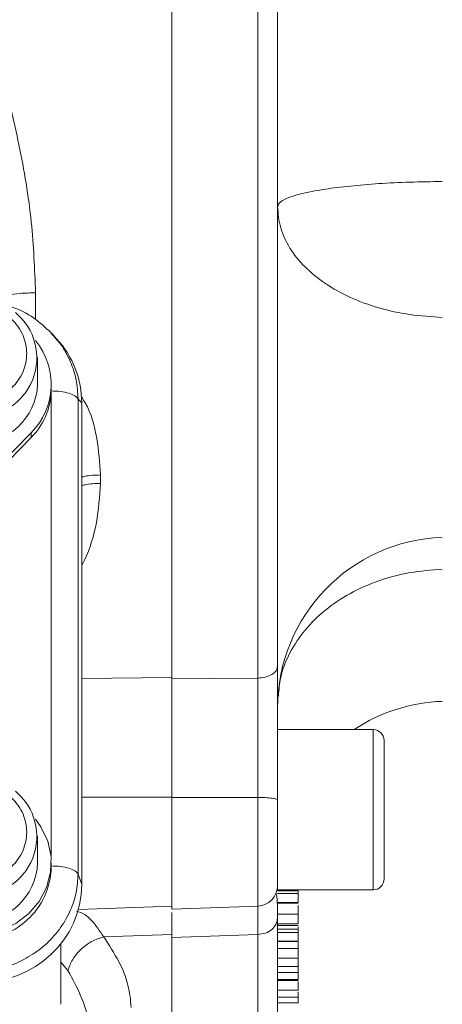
# Model space of a CAD drawing. Header units: inches. Extents: x 0.3 to 33.9, y 0.2 to 21.7.
# Tile 16 of 25: x 25.8 to 27.1, y 7.8 to 10.6. Entities that reach past the tile are written whole.
import ezdxf

# ---------------------------------------------------------------- set-up
doc = ezdxf.new("R2010")
doc.units = ezdxf.units.IN
doc.header["$MEASUREMENT"] = 0

msp = doc.modelspace()

# ---------------------------------------------------------------- linework, layer by layer
at = {"color": 7, "linetype": 'Continuous', "lineweight": 15}
for p, q in [((26.28848, 12.15215), (26.28848, 8.71849)), ((26.54058, 12.14951), (26.54058, 8.72114)), ((25.93921, 9.72541), (25.93421, 9.73115)), ((25.95171, 9.71388), (25.94033, 9.72639)), ((25.89598, 9.58087), (25.89598, 9.65899)), ((25.93591, 9.56129), (25.93598, 9.56654)), ((25.93598, 9.56654), (25.93598, 9.58087)), ((26.01459, 8.14772), (26.01459, 9.53759)), ((26.02497, 9.52618), (26.01459, 9.53759)), ((26.02497, 8.11692), (26.02497, 9.52618)), ((25.70771, 9.26662), (25.87687, 9.43896)), ((25.72048, 9.26529), (25.87687, 9.42462)), ((25.87687, 9.43896), (25.87687, 9.42462)), ((26.07979, 9.31537), (26.07979, 9.29088)), ((26.54058, 8.72114), (26.28848, 8.71849)), ((26.87848, 8.57042), (26.59848, 8.57042)), ((26.59848, 8.10142), (26.59848, 8.57042)), ((26.54058, 8.37196), (26.28848, 8.37184)), ((26.28848, 8.37184), (26.28848, 8.0451)), ((25.89598, 8.1805), (25.89598, 8.25862)), ((25.93598, 8.16616), (25.93598, 8.1805)), ((26.02497, 8.11692), (26.01459, 8.14772)), ((26.59848, 8.10142), (26.87848, 8.10142)), ((26.65848, 8.09861), (26.59848, 8.09861)), ((26.65848, 8.09044), (26.59848, 8.09044)), ((26.0152, 8.04409), (26.28848, 8.05363)), ((26.28848, 8.0451), (26.54058, 8.0539)), ((26.65848, 8.06406), (26.59848, 8.06406)), ((26.59848, 8.06276), (26.65848, 8.06276)), ((26.59848, 8.03247), (26.59848, 8.02006)), ((26.59848, 8.03052), (26.65848, 8.03052)), ((26.59848, 8.00244), (26.65848, 8.00244)), ((26.59848, 7.99698), (26.65848, 7.99698)), ((26.65848, 7.9863), (26.59848, 7.9863)), ((26.65848, 7.98797), (26.65848, 7.99325)), ((26.28848, 7.97095), (26.08942, 7.96393)), ((26.54058, 7.97083), (26.28848, 7.96195)), ((26.28848, 7.96195), (26.28848, 7.4245)), ((26.65848, 7.97637), (26.59848, 7.97637)), ((25.96398, 7.94363), (25.96398, 7.76658)), ((26.65848, 7.95088), (26.59848, 7.95088)), ((26.59848, 7.95049), (26.65848, 7.95049)), ((26.59848, 7.92957), (26.65848, 7.92957)), ((26.65848, 7.92957), (26.65848, 7.9484)), ((26.59848, 7.90201), (26.65848, 7.90201)), ((26.65848, 7.87687), (26.65848, 7.89966)), ((26.59848, 7.87687), (26.65848, 7.87687)), ((26.59848, 7.85943), (26.65848, 7.85943)), ((26.65848, 7.83869), (26.59848, 7.83869)), ((26.65848, 7.83673), (26.59848, 7.83673)), ((26.59848, 7.80795), (26.65848, 7.80795)), ((26.59848, 7.7879), (26.65848, 7.7879)), ((26.65848, 7.77088), (26.59848, 7.77088))]:
    msp.add_line(p, q, dxfattribs=at)
at = {"color": 8, "linetype": 'Continuous', "lineweight": 15}
for p, q in [((25.88979, 9.8485), (25.88979, 9.77039)), ((25.9358, 8.18885), (25.9358, 9.55818)), ((26.02497, 8.72014), (26.28848, 8.7229)), ((26.87848, 8.10142), (26.87848, 8.57042)), ((26.02497, 8.37256), (26.28848, 8.37268)), ((26.54058, 8.37196), (26.54058, 8.0539)), ((26.54058, 7.97083), (26.54058, 7.4333)), ((25.98469, 7.86539), (25.96398, 7.89006))]:
    msp.add_line(p, q, dxfattribs=at)
at = {"color": 7, "linetype": 'Continuous', "lineweight": 15, "flags": 128}
msp.add_lwpolyline([(25.55897, 8.02563), (25.59848, 7.99859), (25.64332, 7.98017), (25.69137, 7.97124), (25.74035, 7.97224), (25.78794, 7.98311), (25.83187, 8.00334), (25.87008, 8.03197), (25.90074, 8.06764), (25.92241, 8.10866), (25.93406, 8.15308), (25.93513, 8.19881), (25.92557, 8.24366), (25.90584, 8.28553), (25.88979, 8.308)], dxfattribs=at)
at = {"color": 7, "linetype": 'Continuous', "lineweight": 15}
for centre, radius, start, end in [((25.72184, 9.65775), 0.17181, 266.37718, 50.5268), ((25.73553, 9.58075), 0.20021, 314.90725, 39.59953), ((25.71645, 9.58773), 0.17966, 268.25491, 357.81036), ((25.73291, 9.56793), 0.20312, 315.1298, 357.2498), ((27.09848, 8.63324), 0.5, 92, 180), ((27.09848, 8.15331), 0.5, 92, 123.46471), ((26.87848, 8.53842), 0.032, 0, 90), ((25.72184, 8.25738), 0.17181, 266.37718, 50.5268), ((25.71791, 8.17403), 0.21822, 266.70372, 357.93408), ((25.71645, 8.18736), 0.17966, 268.25495, 357.81033), ((26.87848, 8.13342), 0.032, 270, 360), ((26.53848, 8.11386), 0.06, 272, 0)]:
    msp.add_arc(centre, radius, start, end, dxfattribs=at)
for centre, major_axis, start_param, end_param in [((25.70613, 9.51721), (0.31298, 0.06559), 6.0911664, 6.7827593), ((25.70613, 8.1259), (0.31298, -0.06559), 4.9345661, 6.4752042)]:
    msp.add_ellipse(centre, major_axis=major_axis, ratio=0.927683, start_param=start_param, end_param=end_param, dxfattribs=at)
for points, knots in [([(26.59848, 12.11527), (26.59848, 12.03552), (26.59848, 11.87457), (26.59848, 11.61276), (26.59848, 11.3351), (26.59848, 11.04333), (26.59848, 10.74161), (26.59848, 10.43533), (26.59848, 10.12905), (26.59848, 9.82733), (26.59848, 9.53555), (26.59848, 9.25789), (26.59848, 8.99608), (26.59848, 8.83513), (26.59848, 8.75538)], [0, 0, 0, 0, 0.0799365, 0.1613321, 0.2440985, 0.328859, 0.4141979, 0.5, 0.5857968, 0.6711357, 0.7559015, 0.8386628, 0.920061, 1, 1, 1, 1]), ([(25.40724, 11.52178), (25.42745, 11.47563), (25.46583, 11.38798), (25.52187, 11.25542), (25.57587, 11.12311), (25.62921, 10.98603), (25.67988, 10.84755), (25.72395, 10.71779), (25.761, 10.59896), (25.79186, 10.49039), (25.81872, 10.3852), (25.85062, 10.24116), (25.88173, 10.06201), (25.88719, 9.91747), (25.88979, 9.8485)], [0, 0, 0, 0, 0.0893642, 0.1696891, 0.2512273, 0.3366563, 0.422023, 0.5024829, 0.5690182, 0.632461, 0.6930609, 0.7522321, 0.881791, 1, 1, 1, 1]), ([(27.08103, 10.17402), (27.04912, 10.1736), (26.98528, 10.17275), (26.89387, 10.16811), (26.80992, 10.16119), (26.73661, 10.15199), (26.6765, 10.14093), (26.63225, 10.12839), (26.60382, 10.11483), (26.60026, 10.10545), (26.59848, 10.10076)], [0, 0, 0, 0, 0.1250003, 0.2500001, 0.3749999, 0.5000002, 0.6250002, 0.75, 0.875, 1, 1, 1, 1]), ([(26.59848, 10.10076), (26.60026, 10.08), (26.60382, 10.03849), (26.63225, 9.9785), (26.6765, 9.923), (26.73661, 9.87405), (26.80992, 9.83337), (26.89387, 9.80275), (26.98528, 9.78222), (27.04912, 9.77846), (27.08103, 9.77658)], [0, 0, 0, 0, 0.1250001, 0.2499999, 0.3749998, 0.4999998, 0.625, 0.7499999, 0.8749997, 1, 1, 1, 1]), ([(25.77398, 9.82516), (25.7757, 9.82815), (25.77915, 9.83414), (25.80573, 9.84175), (25.84388, 9.84719), (25.87449, 9.84807), (25.88979, 9.8485)], [0, 0, 0, 0, 0.2500003, 0.5000008, 0.75, 1, 1, 1, 1]), ([(25.71098, 9.52762), (25.69174, 9.52953), (25.66213, 9.53247), (25.6265, 9.55028), (25.60202, 9.56871), (25.58215, 9.5916), (25.56367, 9.62485), (25.55429, 9.67046), (25.56367, 9.71607), (25.58215, 9.74933), (25.60202, 9.77218), (25.6265, 9.79074), (25.66213, 9.80799), (25.71098, 9.81675), (25.75983, 9.80799), (25.79546, 9.79074), (25.81994, 9.77218), (25.83982, 9.74933), (25.8583, 9.71607), (25.86768, 9.67046), (25.8583, 9.62485), (25.83982, 9.5916), (25.81994, 9.56871), (25.79546, 9.55028), (25.75983, 9.53247), (25.73023, 9.52953), (25.71098, 9.52762)], [0, 0, 0, 0, 0.0598642, 0.0920902, 0.125, 0.1579099, 0.1901359, 0.2500001, 0.3098643, 0.3420903, 0.3750001, 0.4079099, 0.440136, 0.5000002, 0.5598644, 0.5920904, 0.625, 0.6579099, 0.6901358, 0.7500001, 0.8098643, 0.8420902, 0.8750002, 0.9079098, 0.9401358, 1, 1, 1, 1]), ([(25.94056, 9.72611), (25.92443, 9.74152), (25.89235, 9.77219), (25.84222, 9.80089), (25.80893, 9.80984), (25.79731, 9.81296)], [0, 0, 0, 0, 0.396895, 0.7894755, 1, 1, 1, 1]), ([(26.01459, 9.53759), (26.01204, 9.54082), (26.00695, 9.54727), (25.98821, 9.55497), (25.96383, 9.56026), (25.94522, 9.56094), (25.93591, 9.56129)], [0, 0, 0, 0, 0.2499989, 0.4999983, 0.7499999, 1, 1, 1, 1]), ([(26.60108, 8.66906), (26.60249, 8.68703), (26.60589, 8.73004), (26.63244, 8.79555), (26.67645, 8.86258), (26.73663, 8.92167), (26.80992, 8.97078), (26.89387, 9.00776), (26.98528, 9.03254), (27.04912, 9.03708), (27.08103, 9.03934)], [0, 0, 0, 0, 0.09298818, 0.22256122, 0.35213421, 0.48170721, 0.61128064, 0.74085362, 0.87042661, 1, 1, 1, 1]), ([(26.59848, 8.75538), (26.59762, 8.75099), (26.5959, 8.74221), (26.58261, 8.73104), (26.56353, 8.72307), (26.54823, 8.72178), (26.54058, 8.72114)], [0, 0, 0, 0, 0.2500009, 0.5000016, 0.750001, 1, 1, 1, 1]), ([(26.59848, 8.75538), (26.59848, 8.72615), (26.59848, 8.6677), (26.59848, 8.56938), (26.59848, 8.46713), (26.59848, 8.39858), (26.59848, 8.36429)], [0, 0, 0, 0, 0.2500058, 0.5000381, 0.7499992, 1, 1, 1, 1]), ([(26.28848, 8.71849), (26.28848, 8.69077), (26.28848, 8.63943), (26.28848, 8.55486), (26.28848, 8.4665), (26.28848, 8.40494), (26.28848, 8.37184)], [0, 0, 0, 0, 0.2668349, 0.4941141, 0.7279891, 1, 1, 1, 1]), ([(26.54058, 8.72114), (26.54062, 8.69761), (26.54069, 8.6556), (26.54072, 8.59269), (26.54073, 8.53913), (26.54071, 8.49378), (26.54068, 8.44939), (26.54063, 8.41033), (26.54059, 8.3833), (26.54058, 8.37196)], [0, 0, 0, 0, 0.2271673, 0.4056623, 0.5434051, 0.6819467, 0.7782231, 0.9068661, 1, 1, 1, 1]), ([(26.91048, 8.13342), (26.91048, 8.13613), (26.91048, 8.14029), (26.91048, 8.16554), (26.91048, 8.19167), (26.91048, 8.22412), (26.91048, 8.27126), (26.91048, 8.33592), (26.91048, 8.40058), (26.91048, 8.44773), (26.91048, 8.48017), (26.91048, 8.5063), (26.91048, 8.53156), (26.91048, 8.53572), (26.91048, 8.53842)], [0, 0, 0, 0, 0.1197283, 0.1841803, 0.25, 0.3158198, 0.3802714, 0.5, 0.6197286, 0.6841802, 0.75, 0.8158197, 0.8802717, 1, 1, 1, 1]), ([(25.71098, 8.12725), (25.69174, 8.12916), (25.66213, 8.1321), (25.6265, 8.14991), (25.60202, 8.16834), (25.58215, 8.19123), (25.56367, 8.22448), (25.55429, 8.27009), (25.56367, 8.3157), (25.58215, 8.34896), (25.60202, 8.37181), (25.6265, 8.39037), (25.66213, 8.40762), (25.71098, 8.41638), (25.75983, 8.40762), (25.79546, 8.39037), (25.81994, 8.37181), (25.83982, 8.34896), (25.8583, 8.3157), (25.86768, 8.27009), (25.8583, 8.22448), (25.83982, 8.19123), (25.81994, 8.16834), (25.79546, 8.14991), (25.75983, 8.1321), (25.73023, 8.12916), (25.71098, 8.12725)], [0, 0, 0, 0, 0.0598642, 0.0920902, 0.1250001, 0.1579099, 0.1901359, 0.2500001, 0.3098643, 0.3420903, 0.3750001, 0.40791, 0.440136, 0.5000002, 0.5598644, 0.5920903, 0.625, 0.6579099, 0.6901358, 0.7500001, 0.8098643, 0.8420902, 0.8750002, 0.9079098, 0.9401358, 1, 1, 1, 1]), ([(26.59848, 8.36429), (26.59762, 8.36528), (26.5959, 8.36724), (26.58261, 8.36974), (26.56353, 8.37152), (26.54823, 8.37181), (26.54058, 8.37196)], [0, 0, 0, 0, 0.2500009, 0.5000017, 0.7500013, 1, 1, 1, 1]), ([(26.59848, 8.36429), (26.59848, 8.34761), (26.59848, 8.3138), (26.59848, 8.26359), (26.59848, 8.2173), (26.59848, 8.1776), (26.59848, 8.1458), (26.59848, 8.12429), (26.59848, 8.11384), (26.59848, 8.11492), (26.59848, 8.11524)], [0, 0, 0, 0, 0.1326617, 0.2688602, 0.4050582, 0.53772, 0.6703818, 0.8065799, 0.9427784, 1, 1, 1, 1]), ([(25.93591, 8.17141), (25.94522, 8.17107), (25.96383, 8.17039), (25.98821, 8.16509), (26.00695, 8.1574), (26.01204, 8.15095), (26.01459, 8.14772)], [0, 0, 0, 0, 0.2500001, 0.5000018, 0.750001, 1, 1, 1, 1]), ([(25.70536, 7.85903), (25.72524, 7.86047), (25.76416, 7.86328), (25.81188, 7.87751), (25.84839, 7.89342), (25.8845, 7.91354), (25.9251, 7.94458), (25.96498, 7.99002), (25.99319, 8.04032), (26.01094, 8.09367), (26.01335, 8.12944), (26.01459, 8.14772)], [0, 0, 0, 0, 0.1230967, 0.2409199, 0.3064863, 0.3715495, 0.5000848, 0.628624, 0.7590801, 0.8769053, 1, 1, 1, 1]), ([(26.65848, 8.09858), (26.65848, 8.09778), (26.65848, 8.09658), (26.65848, 8.09327), (26.65848, 8.09121), (26.65848, 8.09044)], [0, 0, 0, 0, 0.5579661, 0.8362976, 1, 1, 1, 1]), ([(26.59844, 8.03247), (26.59844, 8.03433), (26.59842, 8.04346), (26.59814, 8.0564), (26.59754, 8.07085), (26.59636, 8.08438), (26.5952, 8.09066), (26.59359, 8.09127), (26.59308, 8.09146)], [0, 0, 0, 0, 0.0489803, 0.2398553, 0.408157, 0.6155617, 0.8779549, 1, 1, 1, 1]), ([(26.65848, 8.06406), (26.65848, 8.06502), (26.65848, 8.06748), (26.65848, 8.07349), (26.65848, 8.08008), (26.65848, 8.08608), (26.65848, 8.0891), (26.65848, 8.09044)], [0, 0, 0, 0, 0.1567078, 0.401173, 0.6662752, 0.8519057, 1, 1, 1, 1]), ([(26.65848, 8.06653), (26.65848, 8.06784), (26.65848, 8.07256), (26.65848, 8.07825), (26.65848, 8.08215), (26.65848, 8.08282)], [0, 0, 0, 0, 0.2427332, 0.869495, 1, 1, 1, 1]), ([(26.65848, 8.03052), (26.65848, 8.03423), (26.65848, 8.04213), (26.65848, 8.05115), (26.65848, 8.05595)], [0, 0, 0, 0, 0.4690884, 1, 1, 1, 1]), ([(26.28848, 8.03554), (26.28848, 8.02807), (26.28848, 8.01136), (26.28848, 7.97954), (26.28848, 7.96195)], [0, 0, 0, 0, 0.4470116, 1, 1, 1, 1]), ([(26.59848, 8.02006), (26.59762, 8.01375), (26.5959, 8.00113), (26.58261, 7.98508), (26.56353, 7.97361), (26.54823, 7.97176), (26.54058, 7.97083)], [0, 0, 0, 0, 0.25, 0.5000014, 0.7500008, 1, 1, 1, 1]), ([(26.59848, 8.02006), (26.59848, 7.96785), (26.59848, 7.86247), (26.59848, 7.7342), (26.59848, 7.6287), (26.59848, 7.5518), (26.59848, 7.50247), (26.59848, 7.49634), (26.59848, 7.49326)], [0, 0, 0, 0, 0.159873, 0.3226643, 0.488197, 0.6577181, 0.8283959, 1, 1, 1, 1]), ([(26.65848, 8.00244), (26.65848, 8.00443), (26.65848, 8.00843), (26.65848, 8.01713), (26.65848, 8.02557), (26.65848, 8.03052)], [0, 0, 0, 0, 0.2924006, 0.5850865, 1, 1, 1, 1]), ([(26.65848, 7.9862), (26.65848, 7.98617), (26.65848, 7.98576), (26.65848, 7.98309), (26.65848, 7.97941), (26.65848, 7.97719), (26.65848, 7.97637)], [0, 0, 0, 0, 0.0458011, 0.5838427, 0.8458802, 1, 1, 1, 1]), ([(26.08942, 7.96393), (26.07736, 7.95993), (26.05323, 7.95193), (26.02155, 7.92817), (25.99655, 7.8986), (25.98865, 7.87646), (25.98469, 7.86539)], [0, 0, 0, 0, 0.2499964, 0.4999932, 0.7499969, 1, 1, 1, 1]), ([(26.08942, 7.96393), (26.10515, 7.93981), (26.13658, 7.89162), (26.16414, 7.82175), (26.16792, 7.77869), (26.16979, 7.75726)], [0, 0, 0, 0, 0.334788, 0.6689873, 1, 1, 1, 1]), ([(26.65848, 7.95088), (26.65848, 7.95171), (26.65848, 7.95382), (26.65848, 7.95948), (26.65848, 7.96587), (26.65848, 7.97184), (26.65848, 7.97498), (26.65848, 7.97637)], [0, 0, 0, 0, 0.1567097, 0.401172, 0.6662744, 0.8519083, 1, 1, 1, 1]), ([(26.65848, 7.90201), (26.65848, 7.90257), (26.65848, 7.90396), (26.65848, 7.90887), (26.65848, 7.91611), (26.65848, 7.92373), (26.65848, 7.92812), (26.65848, 7.92957)], [0, 0, 0, 0, 0.12248249, 0.30175531, 0.57768463, 0.86068387, 1, 1, 1, 1]), ([(26.65848, 7.90201), (26.65848, 7.90168), (26.65848, 7.90122), (26.65848, 7.90183), (26.65848, 7.90201)], [0, 0, 0, 0, 0.7179029, 1, 1, 1, 1]), ([(26.05398, 7.65038), (26.05236, 7.67265), (26.0491, 7.71732), (26.02544, 7.78989), (25.99836, 7.84007), (25.98469, 7.86539)], [0, 0, 0, 0, 0.3297072, 0.6616616, 1, 1, 1, 1]), ([(26.65848, 7.85943), (26.65848, 7.8608), (26.65848, 7.86462), (26.65848, 7.87038), (26.65848, 7.8747), (26.65848, 7.87687)], [0, 0, 0, 0, 0.2180617, 0.6074592, 1, 1, 1, 1]), ([(26.65848, 7.85943), (26.65848, 7.85839), (26.65848, 7.85559), (26.65848, 7.84975), (26.65848, 7.84422), (26.65848, 7.84006), (26.65848, 7.83909), (26.65848, 7.83869)], [0, 0, 0, 0, 0.11677165, 0.3169561, 0.68746107, 0.87093667, 1, 1, 1, 1]), ([(26.65848, 7.83966), (26.65848, 7.83926), (26.65848, 7.83836), (26.65848, 7.83832), (26.65848, 7.83863), (26.65848, 7.83869)], [0, 0, 0, 0, 0.4017426, 0.892039, 1, 1, 1, 1]), ([(26.65848, 7.80795), (26.65848, 7.80845), (26.65848, 7.80961), (26.65848, 7.81429), (26.65848, 7.82245), (26.65848, 7.82954), (26.65848, 7.83362)], [0, 0, 0, 0, 0.13140822, 0.30994862, 0.60289155, 1, 1, 1, 1]), ([(26.65848, 7.80795), (26.65848, 7.80771), (26.65848, 7.80746), (26.65848, 7.80792), (26.65848, 7.80795)], [0, 0, 0, 0, 0.93464896, 1, 1, 1, 1]), ([(26.65848, 7.7879), (26.65848, 7.78826), (26.65848, 7.78913), (26.65848, 7.79333), (26.65848, 7.79825), (26.65848, 7.80225), (26.65848, 7.80336)], [0, 0, 0, 0, 0.1805501, 0.445097, 0.8460294, 1, 1, 1, 1]), ([(26.65848, 7.77088), (26.65848, 7.77131), (26.65848, 7.77243), (26.65848, 7.77687), (26.65848, 7.78237), (26.65848, 7.78794), (26.65848, 7.79123), (26.65848, 7.79268)], [0, 0, 0, 0, 0.1567094, 0.4011732, 0.6662772, 0.8519107, 1, 1, 1, 1])]:
    msp.add_open_spline(points, degree=3, knots=knots, dxfattribs=at)
at = {"color": 8, "linetype": 'Continuous', "lineweight": 15}
for points, knots in [([(26.01459, 9.53759), (26.01335, 9.55644), (26.01094, 9.59333), (25.99629, 9.63844), (25.97944, 9.67271), (25.96279, 9.70036), (25.94752, 9.71659), (25.93921, 9.72541)], [0, 0, 0, 0, 0.27405745, 0.53637524, 0.68234963, 0.82720365, 1, 1, 1, 1]), ([(26.07979, 9.31537), (26.07735, 9.351), (26.07247, 9.42234), (26.05183, 9.50142), (26.02786, 9.53842), (26.02412, 9.54419)], [0, 0, 0, 0, 0.4572803, 0.9154216, 1, 1, 1, 1]), ([(26.02497, 9.30887), (26.0283, 9.30982), (26.04389, 9.31423), (26.06399, 9.31487), (26.07979, 9.31537)], [0, 0, 0, 0, 0.21379169, 1, 1, 1, 1]), ([(26.07979, 9.29088), (26.07728, 9.25232), (26.07224, 9.175), (26.04802, 9.09505), (26.02766, 9.05571), (26.02497, 9.0505)], [0, 0, 0, 0, 0.4633562, 0.9290251, 1, 1, 1, 1]), ([(26.02497, 9.28424), (26.0283, 9.28521), (26.04389, 9.28972), (26.06399, 9.29037), (26.07979, 9.29088)], [0, 0, 0, 0, 0.2137906, 1, 1, 1, 1]), ([(26.00956, 8.03902), (26.00957, 8.03902), (26.02738, 8.03605), (26.05576, 8.01456), (26.0781, 7.98095), (26.08942, 7.96393)], [0, 0, 0, 0, 0.0000975, 0.4935264, 1, 1, 1, 1]), ([(26.54072, 8.05331), (26.54072, 8.05316), (26.54073, 8.05117), (26.54073, 8.04298), (26.54071, 8.02807), (26.54068, 8.01053), (26.54063, 7.99216), (26.54059, 7.97714), (26.54058, 7.97083)], [0, 0, 0, 0, 0.0182462, 0.2457756, 0.474625, 0.6336587, 0.8461575, 1, 1, 1, 1])]:
    msp.add_open_spline(points, degree=3, knots=knots, dxfattribs=at)

doc.saveas('drawing.dxf')
